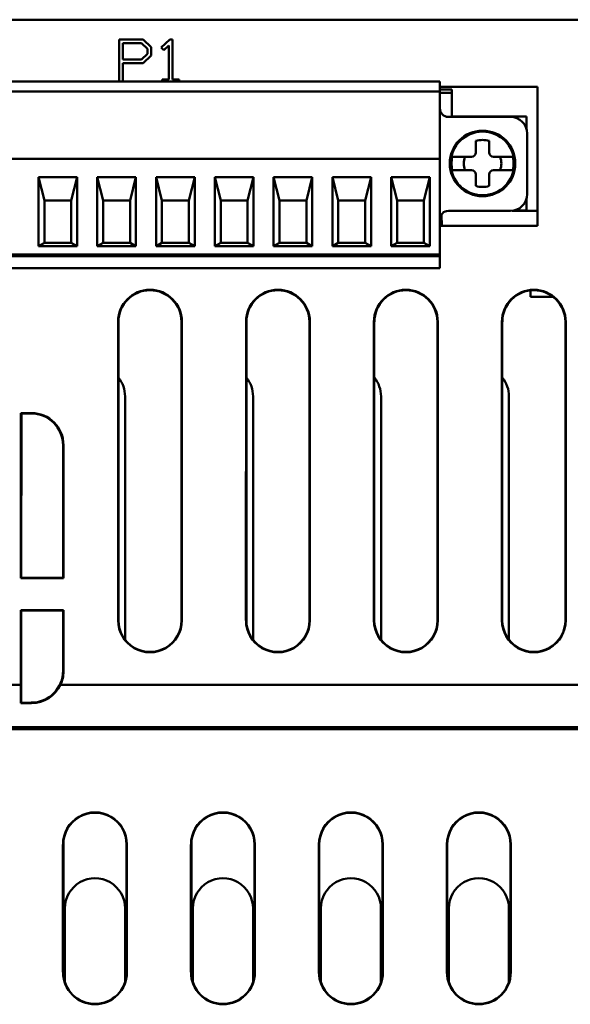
# Model space of a CAD drawing. Header units: inches. Extents: x -2.4 to 45.1, y -8.1 to 29.8.
# Tile 24 of 34: x 15.5 to 16.8, y -0.6 to 1.7. Entities that reach past the tile are written whole.
import ezdxf

# ---------------------------------------------------------------- set-up
doc = ezdxf.new("R2010")
doc.units = ezdxf.units.IN
doc.header["$MEASUREMENT"] = 0
doc.layers.add('Visible Edges(ANSI)', color=7, linetype='Continuous', lineweight=50)

msp = doc.modelspace()

# ---------------------------------------------------------------- linework, layer by layer
at = {"layer": 'Visible Edges(ANSI)'}
for p, q in [((18.5147, 1.7274), (13.2482, 1.7274)), ((15.7018, 1.6808), (15.7579, 1.6808)), ((15.7018, 1.5823), (15.7018, 1.6808)), ((15.7108, 1.634), (15.7108, 1.6724)), ((15.7108, 1.6724), (15.7542, 1.6724)), ((15.7542, 1.6724), (15.7682, 1.6592)), ((15.7579, 1.6808), (15.7772, 1.6628)), ((15.7772, 1.6628), (15.7772, 1.6437)), ((15.8003, 1.6618), (15.8207, 1.6808)), ((15.8067, 1.6557), (15.8003, 1.6618)), ((15.8181, 1.6665), (15.8067, 1.6557)), ((15.8181, 1.5872), (15.8181, 1.6665)), ((15.8207, 1.6808), (15.827, 1.6808)), ((15.827, 1.6808), (15.827, 1.5872)), ((15.7682, 1.6472), (15.7542, 1.634)), ((15.7772, 1.6437), (15.7579, 1.6255)), ((15.7682, 1.6592), (15.7682, 1.6472)), ((15.7542, 1.634), (15.7108, 1.634)), ((15.7108, 1.6255), (15.7108, 1.5823)), ((15.7579, 1.6255), (15.7108, 1.6255)), ((15.076, 1.5823), (16.454, 1.5823)), ((15.8025, 1.5872), (15.8181, 1.5872)), ((15.8025, 1.5823), (15.8025, 1.5872)), ((15.827, 1.5872), (15.8425, 1.5872)), ((15.8425, 1.5872), (15.8425, 1.5823)), ((16.454, 1.5745), (16.454, 1.5823)), ((16.454, 1.5745), (16.454, 1.5587)), ((16.454, 1.57), (16.6824, 1.57)), ((16.6824, 1.57), (16.6824, 1.2444)), ((16.454, 1.5587), (15.076, 1.5587)), ((16.454, 1.5636), (16.4816, 1.5636)), ((16.454, 1.5587), (16.454, 1.5559)), ((16.454, 1.404), (16.454, 1.5559)), ((16.454, 1.5558), (16.4816, 1.5558)), ((16.4816, 1.5636), (16.4816, 1.5558)), ((16.4816, 1.5558), (16.4816, 1.5006)), ((16.4816, 1.5006), (16.6567, 1.5006)), ((16.6567, 1.4726), (16.6567, 1.5006)), ((16.6193, 1.4997), (16.4737, 1.4997)), ((16.6587, 1.3186), (16.6587, 1.4603)), ((16.5382, 1.416), (16.5382, 1.4432)), ((16.5697, 1.4432), (16.5697, 1.416)), ((15.076, 1.4012), (16.454, 1.4012)), ((16.454, 1.4012), (16.454, 1.404)), ((16.454, 1.4012), (16.454, 1.3973)), ((16.454, 1.1808), (16.454, 1.3973)), ((16.5283, 1.4062), (16.4887, 1.4062)), ((16.6192, 1.4062), (16.5795, 1.4062)), ((16.4887, 1.3747), (16.5283, 1.3747)), ((16.5382, 1.3376), (16.5382, 1.3648)), ((16.5697, 1.3648), (16.5697, 1.3376)), ((16.5795, 1.3747), (16.6192, 1.3747)), ((15.513, 1.1965), (15.513, 1.3579)), ((15.513, 1.3579), (15.6036, 1.3579)), ((15.513, 1.3579), (15.5268, 1.3038)), ((15.5898, 1.3038), (15.6036, 1.3579)), ((15.6036, 1.3579), (15.6036, 1.1965)), ((15.6508, 1.1965), (15.6508, 1.3579)), ((15.6508, 1.3579), (15.7414, 1.3579)), ((15.6508, 1.3579), (15.6646, 1.3038)), ((15.7276, 1.3038), (15.7414, 1.3579)), ((15.7414, 1.3579), (15.7414, 1.1965)), ((15.7886, 1.1965), (15.7886, 1.3579)), ((15.7886, 1.3579), (15.8792, 1.3579)), ((15.7886, 1.3579), (15.8024, 1.3038)), ((15.8654, 1.3038), (15.8792, 1.3579)), ((15.8792, 1.3579), (15.8792, 1.1965)), ((15.9264, 1.1965), (15.9264, 1.3579)), ((15.9264, 1.3579), (16.017, 1.3579)), ((15.9264, 1.3579), (15.9402, 1.3038)), ((16.0032, 1.3038), (16.017, 1.3579)), ((16.017, 1.3579), (16.017, 1.1965)), ((16.0642, 1.1965), (16.0642, 1.3579)), ((16.0642, 1.3579), (16.1548, 1.3579)), ((16.0642, 1.3579), (16.078, 1.3038)), ((16.141, 1.3038), (16.1548, 1.3579)), ((16.1548, 1.3579), (16.1548, 1.1965)), ((16.202, 1.1965), (16.202, 1.3579)), ((16.202, 1.3579), (16.2926, 1.3579)), ((16.202, 1.3579), (16.2158, 1.3038)), ((16.2788, 1.3038), (16.2926, 1.3579)), ((16.2926, 1.3579), (16.2926, 1.1965)), ((16.3398, 1.1965), (16.3398, 1.3579)), ((16.3398, 1.3579), (16.4304, 1.3579)), ((16.3536, 1.3038), (16.3398, 1.3579)), ((16.4304, 1.3579), (16.4166, 1.3038)), ((16.4304, 1.3579), (16.4304, 1.1965)), ((15.5898, 1.3038), (15.5268, 1.3038)), ((15.5268, 1.3038), (15.5268, 1.2044)), ((15.5898, 1.3038), (15.5898, 1.2044)), ((15.7276, 1.3038), (15.6646, 1.3038)), ((15.6646, 1.3038), (15.6646, 1.2044)), ((15.7276, 1.3038), (15.7276, 1.2044)), ((15.8654, 1.3038), (15.8024, 1.3038)), ((15.8024, 1.3038), (15.8024, 1.2044)), ((15.8654, 1.3038), (15.8654, 1.2044)), ((16.0032, 1.3038), (15.9402, 1.3038)), ((15.9402, 1.3038), (15.9402, 1.2044)), ((16.0032, 1.3038), (16.0032, 1.2044)), ((16.141, 1.3038), (16.078, 1.3038)), ((16.078, 1.3038), (16.078, 1.2044)), ((16.141, 1.3038), (16.141, 1.2044)), ((16.2788, 1.3038), (16.2158, 1.3038)), ((16.2158, 1.3038), (16.2158, 1.2044)), ((16.2788, 1.3038), (16.2788, 1.2044)), ((16.3536, 1.3038), (16.4166, 1.3038)), ((16.3536, 1.2044), (16.3536, 1.3038)), ((16.4166, 1.3038), (16.4166, 1.2044)), ((16.6567, 1.2802), (16.6567, 1.3063)), ((16.4584, 1.2444), (16.4573, 1.2704)), ((16.4737, 1.2792), (16.6193, 1.2792)), ((16.6824, 1.2794), (16.6232, 1.2794)), ((16.6281, 1.2802), (16.6567, 1.2802)), ((16.6824, 1.2444), (16.454, 1.2444)), ((15.5268, 1.2044), (15.513, 1.1965)), ((15.5268, 1.2044), (15.5898, 1.2044)), ((15.6036, 1.1965), (15.5898, 1.2044)), ((15.6646, 1.2044), (15.6508, 1.1965)), ((15.6646, 1.2044), (15.7276, 1.2044)), ((15.7414, 1.1965), (15.7276, 1.2044)), ((15.8024, 1.2044), (15.7886, 1.1965)), ((15.8024, 1.2044), (15.8654, 1.2044)), ((15.8792, 1.1965), (15.8654, 1.2044)), ((15.9402, 1.2044), (15.9264, 1.1965)), ((15.9402, 1.2044), (16.0032, 1.2044)), ((16.017, 1.1965), (16.0032, 1.2044)), ((16.078, 1.2044), (16.0642, 1.1965)), ((16.078, 1.2044), (16.141, 1.2044)), ((16.1548, 1.1965), (16.141, 1.2044)), ((16.2158, 1.2044), (16.202, 1.1965)), ((16.2158, 1.2044), (16.2788, 1.2044)), ((16.2926, 1.1965), (16.2788, 1.2044)), ((16.3536, 1.2044), (16.3398, 1.1965)), ((16.4166, 1.2044), (16.3536, 1.2044)), ((16.4166, 1.2044), (16.4304, 1.1965)), ((15.6036, 1.1965), (15.513, 1.1965)), ((15.7414, 1.1965), (15.6508, 1.1965)), ((15.8792, 1.1965), (15.7886, 1.1965)), ((16.017, 1.1965), (15.9264, 1.1965)), ((16.1548, 1.1965), (16.0642, 1.1965)), ((16.2926, 1.1965), (16.202, 1.1965)), ((16.4304, 1.1965), (16.3398, 1.1965)), ((16.454, 1.1808), (16.454, 1.1768)), ((16.454, 1.1768), (15.076, 1.1768)), ((16.454, 1.1729), (15.076, 1.1729)), ((15.5268, 1.1768), (15.5268, 1.1729)), ((15.5898, 1.1729), (15.5898, 1.1768)), ((15.6646, 1.1768), (15.6646, 1.1729)), ((15.7276, 1.1729), (15.7276, 1.1768)), ((15.8024, 1.1768), (15.8024, 1.1729)), ((15.8654, 1.1729), (15.8654, 1.1768)), ((15.9402, 1.1768), (15.9402, 1.1729)), ((16.0032, 1.1729), (16.0032, 1.1768)), ((16.078, 1.1768), (16.078, 1.1729)), ((16.141, 1.1729), (16.141, 1.1768)), ((16.2158, 1.1768), (16.2158, 1.1729)), ((16.2788, 1.1729), (16.2788, 1.1768)), ((16.3536, 1.1729), (16.3536, 1.1768)), ((16.4166, 1.1729), (16.4166, 1.1768)), ((16.454, 1.1768), (16.454, 1.1729)), ((16.454, 1.1729), (16.454, 1.1571)), ((16.454, 1.1453), (16.454, 1.1571)), ((15.076, 1.1453), (16.454, 1.1453)), ((16.6663, 1.0929), (16.6664, 1.0774)), ((16.72, 1.0774), (16.6664, 1.0774)), ((15.6993, 0.3194), (15.6994, 1.0194)), ((15.7002, 1.0194), (15.7002, 0.3194)), ((15.8481, 0.3194), (15.8481, 1.0194)), ((15.849, 1.0194), (15.849, 0.3194)), ((15.9993, 0.3194), (15.9994, 1.0194)), ((16.0002, 1.0194), (16.0002, 0.3194)), ((16.1481, 0.3194), (16.1481, 1.0194)), ((16.149, 1.0194), (16.149, 0.3194)), ((16.2993, 0.3194), (16.2994, 1.0194)), ((16.3002, 1.0194), (16.3002, 0.3194)), ((16.4481, 0.3194), (16.4481, 1.0194)), ((16.449, 1.0194), (16.449, 0.3194)), ((16.5993, 0.3194), (16.5994, 1.0194)), ((16.6002, 1.0194), (16.6002, 0.3194)), ((16.7481, 0.3194), (16.7481, 1.0194)), ((16.749, 1.0194), (16.749, 0.3194)), ((15.7159, 0.8444), (15.7159, 0.2738)), ((16.0159, 0.8444), (16.0159, 0.2738)), ((16.3159, 0.8444), (16.3159, 0.2738)), ((16.6159, 0.8444), (16.6159, 0.2738)), ((15.4718, 0.4183), (15.4718, 0.8053)), ((15.4718, 0.8053), (15.4964, 0.8053)), ((15.4718, 0.8053), (15.4727, 0.8044)), ((15.4727, 0.8044), (15.4726, 0.4191)), ((15.4955, 0.8044), (15.4727, 0.8044)), ((15.5706, 0.4191), (15.5705, 0.7294)), ((15.5714, 0.7303), (15.5714, 0.4183)), ((15.4718, 0.4183), (15.4726, 0.4191)), ((15.5714, 0.4183), (15.4718, 0.4183)), ((15.5706, 0.4191), (15.4726, 0.4191)), ((15.5706, 0.4191), (15.5714, 0.4183)), ((15.4717, 0.1682), (15.4717, 0.3433)), ((15.4726, 0.3424), (15.4717, 0.3433)), ((15.4717, 0.3433), (15.5714, 0.3433)), ((15.4726, 0.3424), (15.4726, 0.1264)), ((15.4726, 0.3424), (15.5706, 0.3424)), ((15.5714, 0.3433), (15.5706, 0.3424)), ((15.5706, 0.2015), (15.5706, 0.3424)), ((15.5714, 0.3433), (15.5715, 0.2006)), ((15.4115, 0.1683), (15.4717, 0.1682)), ((15.4717, 0.1692), (15.4718, 0.1257)), ((15.4717, 0.1682), (15.4717, 0.1692)), ((15.5641, 0.1682), (18.1945, 0.1676)), ((15.4718, 0.1257), (15.4726, 0.1264)), ((15.4718, 0.1257), (15.4964, 0.1257)), ((15.4726, 0.1264), (15.4956, 0.1264)), ((18.1701, 0.0694), (11.3924, 0.0694)), ((15.5747, 0.0644), (15.5747, 0.0694)), ((15.7158, 0.0694), (15.7158, 0.0644)), ((15.8747, 0.0644), (15.8747, 0.0694)), ((16.0158, 0.0694), (16.0158, 0.0644)), ((16.1747, 0.0644), (16.1747, 0.0694)), ((16.3158, 0.0694), (16.3158, 0.0644)), ((16.4747, 0.0644), (16.4747, 0.0694)), ((16.6158, 0.0694), (16.6158, 0.0644)), ((18.174, 0.0644), (11.4174, 0.0644)), ((15.5703, -0.5056), (15.5703, -0.2056)), ((15.5712, -0.2056), (15.5712, -0.5056)), ((15.7193, -0.5056), (15.7193, -0.2056)), ((15.7202, -0.2056), (15.7202, -0.5056)), ((15.8703, -0.5056), (15.8703, -0.2056)), ((15.8712, -0.2056), (15.8712, -0.5056)), ((16.0193, -0.5056), (16.0193, -0.2056)), ((16.0202, -0.2056), (16.0202, -0.5056)), ((16.1703, -0.5056), (16.1703, -0.2056)), ((16.1712, -0.2056), (16.1712, -0.5056)), ((16.3193, -0.5056), (16.3193, -0.2056)), ((16.3202, -0.2056), (16.3202, -0.5056)), ((16.4703, -0.5056), (16.4703, -0.2056)), ((16.4712, -0.2056), (16.4712, -0.5056)), ((16.6193, -0.5056), (16.6193, -0.2056)), ((16.6202, -0.2056), (16.6202, -0.5056)), ((15.5747, -0.5282), (15.5747, -0.3556)), ((15.7158, -0.3556), (15.7158, -0.5282)), ((15.8747, -0.5282), (15.8747, -0.3556)), ((16.0158, -0.3556), (16.0158, -0.5282)), ((16.1747, -0.5282), (16.1747, -0.3556)), ((16.3158, -0.3556), (16.3158, -0.5282)), ((16.4747, -0.5282), (16.4747, -0.3556)), ((16.6158, -0.3556), (16.6158, -0.5282))]:
    msp.add_line(p, q, dxfattribs=at)
for radius in [0.0768, 0.0746]:
    msp.add_circle((16.5539, 1.3904), radius, dxfattribs=at)
for centre, radius, start, end in [((16.4737, 1.5193), 0.0197, 180, 270), ((16.6193, 1.4603), 0.0394, 0, 90), ((16.5539, 1.3904), 0.0551, 73.3985, 106.6015), ((16.5283, 1.416), 0.00984, 270, 0), ((16.5795, 1.416), 0.00984, 180, 270), ((16.5539, 1.3904), 0.0727, 167.4929, 192.5071), ((16.5539, 1.3904), 0.0441, 159.0752, 200.9248), ((16.5539, 1.3904), 0.0441, 339.0752, 20.9248), ((16.5539, 1.3904), 0.0727, 347.4929, 12.5071), ((16.5283, 1.3648), 0.00984, 0, 90), ((16.5795, 1.3648), 0.00984, 90, 180), ((16.5539, 1.3904), 0.0551, 253.3985, 286.6015), ((16.6193, 1.3186), 0.0394, 270, 0), ((16.4737, 1.2595), 0.0197, 90, 180), ((15.7742, 1.0194), 0.0748, 0.0044, 179.9956), ((15.7742, 1.0194), 0.0739, 0.0044, 179.9956), ((16.0742, 1.0194), 0.0748, 0.0044, 179.9956), ((16.0742, 1.0194), 0.0739, 0.0044, 179.9956), ((16.3742, 1.0194), 0.0748, 0.0044, 179.9956), ((16.3742, 1.0194), 0.0739, 0.0044, 179.9956), ((16.6742, 1.0194), 0.0748, 0.0044, 179.9956), ((16.6742, 1.0194), 0.0739, 0.0044, 179.9956), ((15.6453, 0.8444), 0.0706, 359.9956, 38.8977), ((15.9453, 0.8444), 0.0706, 359.9956, 38.8977), ((16.2453, 0.8444), 0.0706, 359.9956, 38.8977), ((16.5453, 0.8444), 0.0706, 359.9956, 38.8977), ((15.7742, 0.3194), 0.0748, 179.9956, 0.0044), ((15.7742, 0.3194), 0.074, 179.9956, 0.0044), ((16.0742, 0.3194), 0.0748, 179.9956, 0.0044), ((16.0742, 0.3194), 0.074, 179.9956, 0.0044), ((16.3742, 0.3194), 0.0748, 179.9956, 0.0044), ((16.3742, 0.3194), 0.074, 179.9956, 0.0044), ((16.6742, 0.3194), 0.0748, 179.9956, 0.0044), ((16.6742, 0.3194), 0.074, 179.9956, 0.0044), ((15.6453, -0.2056), 0.0749, 359.9956, 180.0044), ((15.6453, -0.2056), 0.0741, 359.9956, 180.0044), ((15.9453, -0.2056), 0.0749, 359.9956, 180.0044), ((15.9453, -0.2056), 0.0741, 359.9956, 180.0044), ((16.2453, -0.2056), 0.0749, 359.9956, 180.0044), ((16.2453, -0.2056), 0.0741, 359.9956, 180.0044), ((16.5453, -0.2056), 0.0749, 359.9956, 180.0044), ((16.5453, -0.2056), 0.0741, 359.9956, 180.0044), ((15.6453, -0.3556), 0.0705, 359.9956, 180.0044), ((15.9453, -0.3556), 0.0705, 359.9956, 180.0044), ((16.2453, -0.3556), 0.0705, 359.9956, 180.0044), ((16.5453, -0.3556), 0.0705, 359.9956, 180.0044), ((15.6453, -0.5056), 0.0749, 180.0044, 359.9956), ((15.6453, -0.5056), 0.0741, 180.0044, 359.9956), ((15.9453, -0.5056), 0.0749, 180.0044, 359.9956), ((15.9453, -0.5056), 0.0741, 180.0044, 359.9956), ((16.2453, -0.5056), 0.0749, 180.0044, 359.9956), ((16.2453, -0.5056), 0.0741, 180.0044, 359.9956), ((16.5453, -0.5056), 0.0749, 180.0044, 359.9956), ((16.5453, -0.5056), 0.0741, 180.0044, 359.9956)]:
    msp.add_arc(centre, radius, start, end, dxfattribs=at)
for centre, major_axis, ratio, start_param, end_param in [((16.4887, 1.4062), (-0.00406, 0), 0.00001, 4.715334, 6.224363), ((16.6192, 1.4062), (0.00406, 0), 0.00001, 0.058825, 1.567853), ((16.4887, 1.3747), (0.00406, 0), 0.00001, 3.200417, 4.709445), ((16.6192, 1.3747), (-0.00406, 0), 0.00001, 1.573741, 3.082771), ((15.4955, 0.7294), (0.075, 0.0003), 0.999923, 6.278898, 7.849618), ((15.4964, 0.7303), (0.075, 0.0003), 0.999923, 6.278898, 7.849618), ((15.4956, 0.2015), (0.0396, -0.0637), 0.999829, 5.727051, 7.297771), ((15.4965, 0.2006), (0.0396, -0.0637), 0.999829, 0.568535, 1.014586), ((15.4965, 0.2005), (0.0697, 0.0278), 0.997804, 4.331567, 5.470369), ((15.4964, 0.2007), (0.0293, -0.0693), 0.995779, 0.726372, 0.740505)]:
    msp.add_ellipse(centre, major_axis=major_axis, ratio=ratio, start_param=start_param, end_param=end_param, dxfattribs=at)
for points, weights in [([(16.4846, 1.4062), (16.4838, 1.4062), (16.4829, 1.4062)], [1.00074664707, 1.00087166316, 1.00086082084]), ([(16.6249, 1.4062), (16.6241, 1.4062), (16.6233, 1.4062)], [1.00086082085, 1.00087166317, 1.00074664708]), ([(16.4829, 1.3747), (16.4838, 1.3747), (16.4846, 1.3747)], [1.00086082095, 1.00087166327, 1.00074664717]), ([(16.6233, 1.3747), (16.6241, 1.3747), (16.6249, 1.3747)], [1.00074664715, 1.00087166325, 1.00086082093])]:
    msp.add_rational_spline(points, weights, degree=2, dxfattribs=at)

doc.saveas('drawing.dxf')
